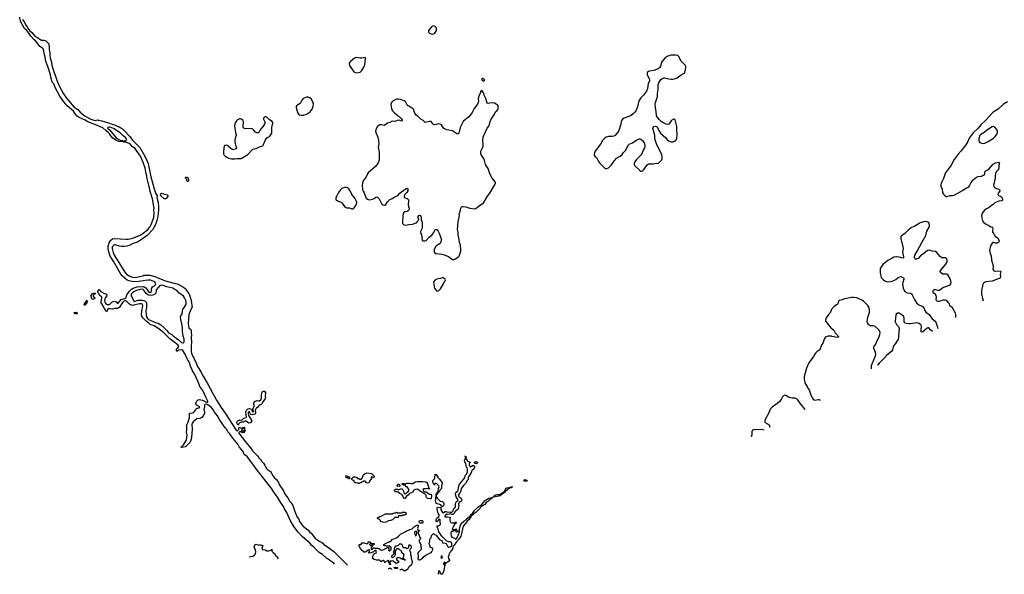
# Model space of a CAD drawing. Header units: inches. Extents: x 1649826 to 1814874, y 507393 to 641959.
# Tile 59 of 131: x 1720320 to 1744182, y 515087 to 528542. Entities that reach past the tile are written whole.
import ezdxf

# ---------------------------------------------------------------- set-up
doc = ezdxf.new("R2010")
doc.units = ezdxf.units.IN
doc.header["$MEASUREMENT"] = 0
for name, color, linetype in [('B7521', 7, 'Continuous'), ('B7522', 7, 'Continuous'), ('B7531', 7, 'Continuous'), ('B7532', 7, 'Continuous'), ('B7542', 7, 'Continuous')]:
    doc.layers.add(name, color=color, linetype=linetype)

msp = doc.modelspace()

# ---------------------------------------------------------------- linework, layer by layer
at = {"layer": 'B7521', "color": 6, "elevation": 200}
for points in [[(1727953, 515337), (1727930, 515358), (1727863, 515403), (1727830, 515432), (1727758, 515478), (1727655, 515570), (1727577, 515617), (1727450, 515743), (1727403, 515783), (1727350, 515839), (1727164, 516004), (1727068, 516108), (1726963, 516243), (1726878, 516398), (1726790, 516584), (1726736, 516676), (1726711, 516731), (1726640, 516840), (1726570, 516957), (1726530, 517018), (1726480, 517080), (1726430, 517164), (1726047, 517647), (1725830, 517943), (1725810, 517964), (1725766, 517986), (1725756, 517997), (1725751, 518029), (1725743, 518050), (1725697, 518117), (1725642, 518182), (1725610, 518243), (1725486, 518386), (1725410, 518498), (1725362, 518542), (1725337, 518597), (1725299, 518639), (1725243, 518723), (1725163, 518843), (1725112, 518932), (1725044, 519024), (1725003, 519090), (1724950, 519152), (1724863, 519203), (1724830, 519213), (1724806, 519210), (1724796, 519190), (1724795, 519150), (1724787, 519110), (1724786, 519090), (1724799, 519019), (1724797, 518990), (1724769, 518930), (1724731, 518889), (1724710, 518876), (1724688, 518868), (1724610, 518858), (1724530, 518793), (1724498, 518750), (1724489, 518710), (1724497, 518623), (1724493, 518487), (1724475, 518365), (1724450, 518293), (1724343, 518190), (1724330, 518183), (1724250, 518164), (1724230, 518170), (1724245, 518190), (1724261, 518199), (1724293, 518227), (1724357, 518330), (1724365, 518350), (1724380, 518470), (1724365, 518535), (1724373, 518590), (1724372, 518690), (1724374, 518710), (1724402, 518778), (1724434, 518890), (1724438, 518910), (1724435, 518985), (1724450, 518998), (1724510, 519005), (1724530, 519013), (1724551, 519030), (1724570, 519059), (1724577, 519083), (1724595, 519105), (1724622, 519118), (1724670, 519128), (1724684, 519150), (1724670, 519160), (1724619, 519179), (1724599, 519199), (1724592, 519230), (1724604, 519276), (1724622, 519298), (1724644, 519316), (1724670, 519325), (1724710, 519322), (1724750, 519310), (1724850, 519265), (1724870, 519261), (1724878, 519270), (1724876, 519290), (1724842, 519370), (1724755, 519550), (1724683, 519643), (1724669, 519690), (1724634, 519774), (1724553, 519950), (1724524, 520000)], [(1724707, 520000), (1724767, 519890), (1724874, 519714), (1725001, 519470), (1725036, 519416), (1725086, 519310), (1725199, 519130), (1725296, 518996), (1725548, 518608), (1725570, 518580), (1725590, 518570), (1725610, 518573), (1725622, 518590), (1725627, 518610), (1725630, 518651), (1725650, 518649), (1725670, 518638), (1725717, 518637), (1725729, 518631), (1725739, 518641), (1725739, 518650), (1725750, 518656), (1725770, 518650), (1725776, 518630), (1725770, 518613), (1725764, 518624), (1725750, 518630), (1725730, 518630), (1725716, 518624), (1725699, 518590), (1725705, 518565), (1725730, 518562), (1725760, 518580), (1725770, 518605), (1725781, 518570), (1725772, 518550), (1725754, 518530), (1725730, 518521), (1725702, 518530), (1725682, 518542), (1725650, 518544), (1725629, 518531), (1725628, 518510), (1725790, 518302), (1725835, 518255), (1725870, 518201), (1725924, 518144), (1725966, 518086), (1726081, 517961), (1726119, 517910), (1726154, 517874), (1726180, 517830), (1726225, 517785), (1726257, 517737), (1726290, 517665), (1726325, 517630), (1726398, 517578), (1726418, 517558), (1726450, 517496), (1726490, 517439), (1726555, 517375), (1726592, 517312), (1726610, 517269), (1726716, 517116), (1726728, 517070), (1726738, 517050), (1726821, 516941), (1726868, 516850), (1726899, 516819), (1726938, 516758), (1726984, 516610), (1727046, 516470), (1727082, 516422), (1727104, 516370), (1727170, 516273), (1727190, 516251), (1727238, 516218), (1727303, 516163), (1727350, 516112), (1727384, 516084), (1727490, 515950), (1727540, 515920), (1727575, 515890), (1727640, 515860), (1727664, 515844), (1727694, 515810), (1727779, 515750), (1727837, 515717), (1727937, 515637), (1728086, 515486), (1728179, 515399), (1728237, 515330), (1728264, 515307)], [(1730000, 517122), (1729990, 517129), (1729950, 517149), (1729910, 517144), (1729872, 517130), (1729862, 517118), (1729844, 517076), (1729770, 517049), (1729732, 517010), (1729695, 516985), (1729664, 516936), (1729651, 516929), (1729630, 516929), (1729621, 516941), (1729609, 516990), (1729580, 517020), (1729540, 517040), (1729490, 517082), (1729470, 517089), (1729428, 517088), (1729406, 517110), (1729406, 517130), (1729430, 517154), (1729472, 517152), (1729490, 517134), (1729516, 517144), (1729530, 517154), (1729562, 517158), (1729570, 517174), (1729578, 517158), (1729593, 517153), (1729612, 517132), (1729630, 517062), (1729650, 517042), (1729670, 517038), (1729690, 517052), (1729710, 517082), (1729740, 517100), (1729758, 517130), (1729730, 517186), (1729710, 517206), (1729688, 517208), (1729668, 517228), (1729667, 517247), (1729658, 517270), (1729662, 517278), (1729710, 517296), (1729770, 517299), (1729810, 517291), (1729850, 517292), (1729908, 517330), (1729962, 517338), (1730000, 517337)], [(1730000, 516348), (1729998, 516350), (1729998, 516370), (1730000, 516372)], [(1729530, 515184), (1729543, 515197), (1729570, 515214), (1729590, 515214), (1729612, 515190), (1729630, 515178), (1729670, 515178), (1729736, 515224), (1729760, 515280), (1729822, 515330), (1729834, 515350), (1729839, 515390), (1729815, 515470), (1729815, 515510), (1729802, 515550), (1729801, 515610), (1729784, 515650), (1729778, 515682), (1729782, 515698), (1729815, 515730), (1729815, 515750), (1729808, 515770), (1729776, 515796), (1729770, 515798), (1729754, 515790), (1729742, 515770), (1729744, 515736), (1729738, 515722), (1729710, 515708), (1729670, 515726), (1729627, 515727), (1729608, 515748), (1729608, 515770), (1729598, 515790), (1729570, 515815), (1729550, 515818), (1729530, 515828), (1729490, 515786), (1729464, 515776), (1729450, 515766), (1729430, 515766), (1729414, 515750), (1729413, 515727), (1729398, 515722), (1729394, 515710), (1729394, 515650), (1729378, 515642), (1729374, 515630), (1729394, 515610), (1729394, 515590), (1729334, 515530), (1729334, 515510), (1729350, 515494), (1729386, 515510), (1729410, 515534), (1729426, 515570), (1729426, 515650), (1729446, 515670), (1729446, 515690), (1729456, 515704), (1729470, 515714), (1729490, 515714), (1729518, 515698), (1729530, 515682), (1729553, 515673), (1729564, 515644), (1729580, 515620), (1729632, 515572), (1729622, 515550), (1729620, 515520), (1729602, 515490), (1729602, 515482), (1729610, 515474), (1729630, 515474), (1729638, 515458), (1729653, 515453), (1729654, 515430), (1729650, 515426), (1729642, 515442), (1729608, 515448), (1729602, 515462), (1729590, 515466), (1729570, 515458), (1729538, 515478), (1729513, 515487), (1729473, 515487), (1729454, 515470), (1729454, 515450), (1729480, 515420), (1729514, 515390), (1729494, 515370), (1729450, 515348), (1729430, 515358), (1729370, 515408), (1729345, 515415), (1729332, 515408), (1729298, 515402), (1729294, 515390), (1729294, 515350), (1729298, 515338), (1729314, 515330), (1729310, 515326), (1729290, 515326), (1729286, 515330), (1729282, 515362), (1729266, 515370), (1729266, 515410), (1729250, 515426), (1729238, 515422), (1729233, 515407), (1729218, 515402), (1729213, 515387), (1729178, 515382), (1729170, 515368), (1729166, 515370), (1729162, 515402), (1729148, 515408), (1729142, 515422), (1729130, 515426), (1729114, 515410), (1729090, 515398), (1729070, 515398), (1729055, 515415), (1729030, 515428), (1728970, 515428), (1728930, 515448), (1728906, 515450), (1728902, 515462), (1728890, 515466), (1728868, 515490), (1728876, 515504), (1728878, 515530), (1728890, 515554), (1728906, 515570), (1728907, 515593), (1728930, 515594), (1728966, 515610), (1728958, 515630), (1728956, 515656), (1728950, 515666), (1728930, 515666), (1728890, 515626), (1728870, 515626), (1728810, 515598), (1728790, 515606), (1728768, 515608), (1728770, 515614), (1728782, 515618), (1728806, 515670), (1728790, 515678), (1728764, 515676), (1728730, 515646), (1728690, 515626), (1728670, 515626), (1728648, 515648), (1728630, 515658), (1728578, 515710), (1728546, 515770), (1728546, 515810), (1728550, 515814), (1728590, 515814), (1728602, 515818), (1728606, 515850), (1728610, 515852), (1728672, 515852), (1728710, 515834), (1728750, 515834), (1728766, 515850), (1728768, 515872), (1728812, 515872), (1728818, 515858), (1728833, 515853), (1728834, 515846), (1728818, 515842), (1728813, 515827), (1728798, 515822), (1728794, 515810), (1728830, 515774), (1728862, 515778), (1728866, 515790), (1728862, 515822), (1728847, 515827), (1728846, 515834), (1728910, 515834), (1728914, 515830), (1728914, 515810), (1728878, 515802), (1728872, 515768), (1728858, 515762), (1728853, 515747), (1728834, 515730), (1728838, 515698), (1728870, 515694), (1728888, 515732), (1728910, 515732), (1728930, 515722), (1728990, 515722), (1729010, 515712), (1729030, 515712), (1729054, 515690), (1729058, 515678), (1729090, 515674), (1729146, 515690), (1729170, 515702), (1729185, 515715), (1729230, 515734), (1729250, 515734), (1729262, 515710), (1729262, 515690), (1729254, 515670), (1729270, 515654), (1729290, 515654), (1729310, 515674), (1729322, 515678), (1729326, 515690), (1729326, 515730), (1729322, 515742), (1729310, 515746), (1729290, 515766), (1729213, 515767), (1729196, 515776), (1729170, 515778), (1729147, 515787), (1729146, 515810), (1729166, 515830), (1729230, 515862), (1729256, 515864), (1729280, 515880), (1729296, 515884), (1729320, 515900), (1729350, 515932), (1729390, 515951), (1729410, 515952), (1729449, 515971), (1729498, 516010), (1729550, 516062), (1729663, 516117), (1729710, 516151), (1729750, 516154), (1729768, 516172), (1729810, 516182), (1729830, 516192), (1729886, 516250), (1729940, 516280), (1729970, 516282), (1729978, 516270), (1729978, 516250), (1729958, 516210), (1729965, 516190), (1729962, 516170), (1729965, 516165), (1729990, 516152), (1730000, 516151)], [(1730000, 516143), (1729998, 516142), (1729990, 516126), (1729978, 516122), (1729973, 516107), (1729973, 516073), (1730000, 516040), (1730000, 516039)], [(1725884, 515510), (1725910, 515517), (1725974, 515526), (1726009, 515550), (1726034, 515586), (1726043, 515630), (1726037, 515670), (1726004, 515750), (1726026, 515810), (1726050, 515822), (1726110, 515794), (1726130, 515802), (1726150, 515802), (1726170, 515792), (1726194, 515790), (1726212, 515770), (1726192, 515730), (1726194, 515690), (1726210, 515685), (1726270, 515682), (1726310, 515658), (1726350, 515658), (1726422, 515678), (1726430, 515694), (1726432, 515650), (1726460, 515620), (1726498, 515590), (1726530, 515534), (1726544, 515524), (1726560, 515500), (1726580, 515459)], [(1730000, 515637), (1729972, 515608), (1729977, 515510), (1729971, 515470), (1729978, 515450), (1729990, 515441), (1730000, 515440)], [(1729267, 515209), (1729266, 515210), (1729266, 515230), (1729270, 515234), (1729310, 515232), (1729333, 515213), (1729333, 515203)]]:
    msp.add_lwpolyline(points, dxfattribs=at)
for points in [[(1725950, 518957), (1725930, 518960), (1725912, 518970), (1725902, 518982), (1725898, 519010), (1725890, 519026), (1725870, 519030), (1725857, 519010), (1725853, 518990), (1725863, 518943), (1725937, 518830), (1725942, 518810), (1725933, 518787), (1725910, 518765), (1725870, 518757), (1725848, 518768), (1725830, 518798), (1725806, 518806), (1725790, 518807), (1725738, 518782), (1725690, 518776), (1725658, 518762), (1725637, 518743), (1725626, 518730), (1725623, 518717), (1725610, 518704), (1725590, 518735), (1725584, 518770), (1725588, 518792), (1725607, 518813), (1725630, 518827), (1725650, 518832), (1725693, 518830), (1725710, 518837), (1725750, 518879), (1725810, 518891), (1725820, 518910), (1725806, 518950), (1725802, 519030), (1725826, 519074), (1725840, 519090), (1725860, 519100), (1725890, 519107), (1725910, 519100), (1725935, 519075), (1725963, 519030), (1725970, 519025), (1725979, 519030), (1725983, 519050), (1725974, 519090), (1725999, 519170), (1726001, 519190), (1725995, 519250), (1726002, 519270), (1726029, 519291), (1726050, 519298), (1726070, 519301), (1726110, 519295), (1726130, 519297), (1726164, 519316), (1726178, 519362), (1726179, 519430), (1726199, 519510), (1726210, 519525), (1726231, 519531), (1726251, 519531), (1726273, 519487), (1726271, 519410), (1726275, 519370), (1726271, 519350), (1726219, 519281), (1726190, 519223), (1726170, 519209), (1726126, 519194), (1726090, 519138), (1726061, 519119), (1726042, 519098), (1726027, 519067), (1726026, 519050), (1726036, 519010), (1726036, 518990), (1726030, 518977), (1726024, 518970), (1725990, 518961)], [(1728290, 517406), (1728282, 517422), (1728270, 517426), (1728230, 517426), (1728227, 517473), (1728250, 517474), (1728264, 517464), (1728293, 517453), (1728311, 517451), (1728314, 517410), (1728310, 517406)], [(1728890, 517426), (1728870, 517446), (1728838, 517442), (1728834, 517430), (1728834, 517390), (1728818, 517382), (1728814, 517370), (1728794, 517350), (1728794, 517330), (1728774, 517310), (1728750, 517298), (1728728, 517308), (1728690, 517346), (1728650, 517346), (1728638, 517342), (1728633, 517327), (1728610, 517326), (1728590, 517306), (1728558, 517302), (1728550, 517286), (1728530, 517286), (1728522, 517302), (1728510, 517306), (1728490, 517298), (1728470, 517306), (1728447, 517307), (1728426, 517330), (1728422, 517362), (1728387, 517367), (1728366, 517390), (1728366, 517410), (1728382, 517418), (1728386, 517430), (1728406, 517450), (1728450, 517454), (1728492, 517432), (1728510, 517414), (1728550, 517414), (1728558, 517398), (1728570, 517394), (1728602, 517398), (1728607, 517413), (1728626, 517430), (1728626, 517450), (1728646, 517470), (1728646, 517490), (1728670, 517514), (1728682, 517518), (1728690, 517534), (1728729, 517551), (1728842, 517530), (1728872, 517510), (1728914, 517470), (1728914, 517450)], [(1729510, 517218), (1729490, 517226), (1729470, 517226), (1729466, 517230), (1729468, 517252), (1729490, 517272), (1729512, 517272), (1729534, 517250), (1729534, 517230), (1729530, 517226)], [(1729610, 517246), (1729602, 517262), (1729587, 517267), (1729586, 517290), (1729590, 517294), (1729634, 517290), (1729634, 517250), (1729630, 517246)], [(1729630, 516506), (1729622, 516522), (1729610, 516526), (1729598, 516522), (1729590, 516506), (1729510, 516506), (1729498, 516502), (1729494, 516470), (1729490, 516466), (1729410, 516468), (1729354, 516410), (1729310, 516389), (1729253, 516387), (1729234, 516370), (1729190, 516349), (1729110, 516346), (1729102, 516362), (1729067, 516367), (1729066, 516390), (1729030, 516426), (1729010, 516426), (1729002, 516442), (1728987, 516447), (1728987, 516453), (1729002, 516458), (1729006, 516470), (1729027, 516473), (1729050, 516492), (1729067, 516493), (1729096, 516504), (1729189, 516551), (1729347, 516553), (1729370, 516572), (1729387, 516573), (1729410, 516582), (1729430, 516582), (1729450, 516591), (1729470, 516582), (1729510, 516578), (1729578, 516582), (1729590, 516592), (1729630, 516598), (1729657, 516597), (1729674, 516590), (1729674, 516570), (1729682, 516550), (1729680, 516540), (1729670, 516526), (1729638, 516522)], [(1729930, 516128), (1729910, 516122), (1729890, 516106), (1729886, 516086), (1729902, 516050), (1729910, 516014), (1729922, 516018), (1729936, 516044), (1729948, 516090), (1729946, 516126)], [(1729410, 515226), (1729402, 515242), (1729386, 515250), (1729390, 515254), (1729470, 515254), (1729474, 515250), (1729474, 515230), (1729470, 515226)]]:
    msp.add_lwpolyline(points, close=True, dxfattribs=at)
at = {"layer": 'B7522', "color": 6}
for points, elevation in [([(1724524, 520000), (1724507, 520027), (1724493, 520070), (1724470, 520113), (1724435, 520215), (1724374, 520330), (1724329, 520430), (1724270, 520518), (1724251, 520531), (1724178, 520522), (1724130, 520496), (1724117, 520517), (1724123, 520550), (1724130, 520564), (1724160, 520590), (1724173, 520610), (1724168, 520630), (1724150, 520655), (1723962, 520802), (1723810, 520946), (1723732, 521012), (1723670, 521059), (1723577, 521117), (1723530, 521133), (1723490, 521137), (1723445, 521185), (1723383, 521230), (1723304, 521310), (1723277, 521350), (1723273, 521370), (1723281, 521490), (1723298, 521550), (1723303, 521603), (1723299, 521630), (1723290, 521641), (1723270, 521650), (1723230, 521652), (1723150, 521636), (1723090, 521615), (1723070, 521612), (1723030, 521617), (1723004, 521624), (1722978, 521638), (1722910, 521713), (1722890, 521723), (1722870, 521722), (1722846, 521714), (1722810, 521681), (1722736, 521564), (1722710, 521543), (1722690, 521537), (1722623, 521537), (1722570, 521519), (1722550, 521519), (1722510, 521528), (1722470, 521524), (1722452, 521510), (1722441, 521490), (1722437, 521470), (1722430, 521463), (1722408, 521470), (1722392, 521510), (1722373, 521533), (1722307, 521647), (1722296, 521670), (1722293, 521707), (1722309, 521789), (1722309, 521810), (1722302, 521822), (1722262, 521850), (1722250, 521868), (1722249, 521890), (1722242, 521902), (1722209, 521930), (1722230, 521971), (1722250, 521995), (1722270, 521979), (1722280, 521960), (1722300, 521940), (1722359, 521910), (1722362, 521902), (1722390, 521901), (1722410, 521893), (1722431, 521871), (1722434, 521850), (1722430, 521841), (1722398, 521802), (1722380, 521770), (1722375, 521730), (1722380, 521700), (1722390, 521675), (1722410, 521650), (1722450, 521635), (1722490, 521634), (1722515, 521645), (1722556, 521690), (1722610, 521711), (1722630, 521709), (1722654, 521694), (1722690, 521653), (1722710, 521663), (1722736, 521704), (1722778, 521750), (1722870, 521781), (1722890, 521794), (1722902, 521810), (1722916, 521870), (1722983, 521957), (1723030, 522004), (1723070, 522025), (1723170, 522061), (1723310, 522069), (1723339, 522059), (1723374, 522034), (1723403, 522003), (1723450, 521930), (1723470, 521924), (1723492, 521928), (1723515, 521950), (1723513, 522010), (1723522, 522038), (1723538, 522062), (1723562, 522078), (1723591, 522089), (1723614, 522110), (1723618, 522130), (1723614, 522150), (1723595, 522175), (1723570, 522193), (1723490, 522225), (1723430, 522225), (1723357, 522217), (1723204, 522190), (1723090, 522181), (1722967, 522207), (1722926, 522226), (1722868, 522268), (1722800, 522330), (1722770, 522369), (1722605, 522665), (1722510, 522808), (1722470, 522937), (1722463, 523010), (1722467, 523050), (1722490, 523132), (1722510, 523170), (1722527, 523190), (1722570, 523222), (1722614, 523234), (1722890, 523214), (1722950, 523216), (1723030, 523230), (1723130, 523266), (1723255, 523325), (1723310, 523360), (1723417, 523443), (1723471, 523509), (1723509, 523570), (1723574, 523746), (1723579, 523850), (1723572, 523930), (1723577, 523970), (1723562, 524050), (1723556, 524110), (1723544, 524150), (1723537, 524197), (1723483, 524370), (1723476, 524430), (1723405, 524710), (1723400, 524750), (1723383, 524810), (1723378, 524850), (1723365, 524890), (1723357, 524937), (1723314, 525074), (1723245, 525230), (1723163, 525343), (1723134, 525394), (1723115, 525415), (1723050, 525457), (1723000, 525520), (1722976, 525536), (1722910, 525560), (1722847, 525570), (1722830, 525579), (1722722, 525590), (1722669, 525610), (1722581, 525670), (1722530, 525724), (1722496, 525776), (1722476, 525796), (1722404, 525850), (1722335, 525915), (1722298, 525938), (1722143, 526003), (1721970, 526067), (1721906, 526106), (1721760, 526170), (1721710, 526203), (1721670, 526248), (1721641, 526301), (1721623, 526323), (1721470, 526450), (1721390, 526550), (1721294, 526690), (1721190, 526883), (1721144, 526984), (1721110, 527026), (1721072, 527148), (1721063, 527203), (1721006, 527406), (1720950, 527530), (1720938, 527630), (1720910, 527723), (1720903, 527790), (1720891, 527831), (1720874, 527854), (1720810, 527895), (1720744, 527984), (1720706, 528026), (1720670, 528056), (1720590, 528140), (1720523, 528243), (1720485, 528285), (1720450, 528315), (1720446, 528326), (1720430, 528340), (1720416, 528376), (1720386, 528410), (1720383, 528423), (1720370, 528440), (1720358, 528478), (1720350, 528485), (1720341, 528521), (1720330, 528538), (1720320, 528600)], 200), ([(1720390, 528550), (1720401, 528521), (1720430, 528488), (1720477, 528397), (1720517, 528337), (1720559, 528279), (1720618, 528230), (1720685, 528145), (1720748, 528110), (1720830, 528054), (1720850, 528049), (1720906, 528046), (1720950, 528033), (1721030, 527954), (1721038, 527870), (1721037, 527810), (1721047, 527750), (1721049, 527690), (1721061, 527610), (1721090, 527510), (1721102, 527442), (1721119, 527379), (1721227, 527047), (1721282, 526922), (1721380, 526740), (1721456, 526636), (1721640, 526420), (1721685, 526385), (1721730, 526360), (1721782, 526302), (1721905, 526205), (1722048, 526128), (1722090, 526111), (1722150, 526099), (1722210, 526110), (1722230, 526108), (1722310, 526090), (1722470, 526039), (1722564, 526004), (1722616, 525990), (1722680, 525960), (1722730, 525943), (1722810, 525898), (1722840, 525860), (1722990, 525708), (1723057, 525617), (1723123, 525543), (1723230, 525438), (1723355, 525230), (1723410, 525111), (1723430, 525052), (1723452, 524970), (1723470, 524850), (1723495, 524730), (1723577, 524437), (1723617, 524317), (1723653, 524270), (1723647, 524230), (1723672, 524110), (1723682, 524010), (1723684, 523930), (1723670, 523764), (1723647, 523670), (1723614, 523570), (1723547, 523450), (1723412, 523308), (1723296, 523224), (1723173, 523147), (1723073, 523110), (1722976, 523064), (1722913, 523047), (1722850, 523039), (1722790, 523038), (1722730, 523047), (1722630, 523078), (1722610, 523077), (1722590, 523067), (1722561, 523030), (1722558, 522990), (1722586, 522890), (1722605, 522845), (1722870, 522415), (1722910, 522368), (1722990, 522317), (1723050, 522297), (1723110, 522288), (1723230, 522309), (1723307, 522330), (1723330, 522343), (1723350, 522348), (1723470, 522344), (1723510, 522338), (1723594, 522314), (1723790, 522228), (1723856, 522204), (1724090, 522140), (1724135, 522135), (1724250, 522078), (1724349, 522009), (1724365, 521970), (1724419, 521899), (1724436, 521870), (1724476, 521730), (1724487, 521670), (1724490, 521610), (1724500, 521570), (1724465, 521515), (1724418, 521390), (1724405, 521170), (1724408, 521110), (1724421, 521070), (1724430, 521059), (1724470, 521030), (1724479, 521010), (1724479, 520950), (1724486, 520890), (1724475, 520830), (1724482, 520710), (1724474, 520630), (1724478, 520490), (1724483, 520450), (1724504, 520390), (1724537, 520337), (1724555, 520290), (1724595, 520215), (1724610, 520170), (1724630, 520130), (1724662, 520082), (1724707, 520000)], 200), ([(1730000, 526173), (1729970, 526202), (1729927, 526227), (1729890, 526291), (1729871, 526351), (1729856, 526376), (1729830, 526397), (1729750, 526441), (1729721, 526461), (1729710, 526475), (1729680, 526540), (1729661, 526561), (1729637, 526577), (1729550, 526607), (1729490, 526616), (1729450, 526611), (1729419, 526601), (1729367, 526573), (1729332, 526530), (1729318, 526490), (1729319, 526430), (1729337, 526357), (1729352, 526330), (1729400, 526280), (1729494, 526210), (1729570, 526140), (1729588, 526110), (1729588, 526092), (1729570, 526081), (1729530, 526095), (1729490, 526101), (1729452, 526092), (1729410, 526074), (1729350, 526077), (1729290, 526051), (1729230, 526032), (1729170, 525981), (1729150, 525979), (1729090, 525994), (1729050, 525991), (1729010, 525970), (1728980, 525940), (1728949, 525871), (1728945, 525830), (1728956, 525790), (1728986, 525730), (1729000, 525690), (1729014, 525610), (1729020, 525530), (1729008, 525450), (1729028, 525330), (1729035, 525130), (1729009, 525071), (1728947, 524990), (1728766, 524830), (1728750, 524805), (1728716, 524730), (1728640, 524630), (1728624, 524576), (1728621, 524530), (1728631, 524411), (1728643, 524383), (1728670, 524343), (1728705, 524230), (1728716, 524210), (1728748, 524188), (1728770, 524179), (1728795, 524175), (1728870, 524187), (1728910, 524205), (1728950, 524235), (1728970, 524242), (1728990, 524238), (1729010, 524224), (1729033, 524193), (1729093, 524070), (1729117, 524050), (1729150, 524039), (1729170, 524041), (1729190, 524055), (1729235, 524125), (1729290, 524176), (1729350, 524204), (1729410, 524242), (1729481, 524279), (1729530, 524335), (1729570, 524368), (1729690, 524449), (1729713, 524453), (1729728, 524428), (1729725, 524390), (1729704, 524350), (1729661, 524310), (1729648, 524292), (1729638, 524250), (1729644, 524230), (1729650, 524224), (1729710, 524202), (1729728, 524188), (1729739, 524170), (1729742, 524150), (1729737, 524050), (1729743, 524010), (1729756, 523970), (1729757, 523943), (1729750, 523918), (1729736, 523904), (1729710, 523892), (1729650, 523880), (1729632, 523868), (1729616, 523844), (1729604, 523770), (1729600, 523630), (1729601, 523601), (1729610, 523580), (1729630, 523564), (1729670, 523557), (1729749, 523571), (1729840, 523580), (1729929, 523611), (1729942, 523618), (1729969, 523651), (1729988, 523690), (1729989, 523710), (1729976, 523736), (1729980, 523770), (1729994, 523790), (1730000, 523792)], 300)]:
    msp.add_lwpolyline(points, dxfattribs=dict(at, elevation=elevation))
for points, elevation in [([(1728690, 527625), (1728610, 527609), (1728570, 527610), (1728490, 527623), (1728450, 527617), (1728430, 527606), (1728336, 527530), (1728317, 527510), (1728307, 527490), (1728303, 527470), (1728313, 527430), (1728416, 527276), (1728450, 527259), (1728490, 527256), (1728530, 527257), (1728570, 527269), (1728610, 527306), (1728650, 527370), (1728688, 527450), (1728704, 527590), (1728702, 527610)], 300), ([(1727310, 526662), (1727270, 526659), (1727230, 526646), (1727190, 526626), (1727155, 526590), (1727114, 526506), (1727050, 526468), (1727031, 526450), (1727022, 526430), (1727022, 526410), (1727054, 526294), (1727074, 526254), (1727097, 526237), (1727130, 526226), (1727170, 526223), (1727210, 526229), (1727290, 526256), (1727357, 526303), (1727384, 526336), (1727406, 526374), (1727433, 526447), (1727439, 526490), (1727428, 526550), (1727380, 526620), (1727350, 526647), (1727330, 526657)], 300), ([(1726290, 526187), (1726270, 526186), (1726250, 526177), (1726230, 526150), (1726227, 526130), (1726260, 526060), (1726261, 526030), (1726255, 526010), (1726224, 525956), (1726150, 525870), (1726116, 525804), (1726110, 525798), (1726090, 525794), (1726070, 525798), (1726036, 525816), (1725990, 525872), (1725970, 525888), (1725954, 525894), (1725884, 525904), (1725790, 525898), (1725770, 525901), (1725752, 525912), (1725739, 525930), (1725734, 525950), (1725742, 526070), (1725725, 526105), (1725691, 526131), (1725670, 526137), (1725650, 526135), (1725599, 526110), (1725572, 526090), (1725548, 526050), (1725533, 526007), (1725529, 525970), (1725552, 525808), (1725565, 525750), (1725564, 525730), (1725542, 525670), (1725535, 525610), (1725537, 525570), (1725557, 525470), (1725576, 525430), (1725569, 525411), (1725510, 525389), (1725490, 525388), (1725470, 525393), (1725435, 525415), (1725370, 525477), (1725349, 525491), (1725310, 525501), (1725290, 525493), (1725275, 525470), (1725265, 525430), (1725259, 525330), (1725261, 525290), (1725275, 525255), (1725290, 525241), (1725356, 525196), (1725390, 525181), (1725450, 525170), (1725530, 525167), (1725590, 525177), (1725690, 525175), (1725846, 525274), (1725950, 525385), (1725970, 525400), (1726050, 525414), (1726130, 525456), (1726190, 525470), (1726210, 525481), (1726230, 525515), (1726266, 525610), (1726290, 525649), (1726310, 525676), (1726330, 525692), (1726370, 525705), (1726386, 525714), (1726427, 525790), (1726434, 525846), (1726428, 525930), (1726452, 526030), (1726451, 526050), (1726436, 526070), (1726374, 526114), (1726310, 526179)], 300), ([(1722490, 525934), (1722454, 525926), (1722449, 525910), (1722493, 525873), (1722582, 525762), (1722659, 525679), (1722681, 525661), (1722759, 525619), (1722810, 525611), (1722830, 525602), (1722890, 525607), (1722904, 525616), (1722915, 525630), (1722902, 525662), (1722883, 525683), (1722830, 525722), (1722756, 525796), (1722590, 525904), (1722510, 525931)], 200), ([(1724390, 524615), (1724379, 524619), (1724363, 524670), (1724344, 524690), (1724337, 524710), (1724350, 524723), (1724370, 524725), (1724391, 524711), (1724406, 524690), (1724414, 524650), (1724410, 524625)], 200), ([(1723830, 524195), (1723810, 524204), (1723742, 524270), (1723729, 524290), (1723750, 524337), (1723753, 524333), (1723783, 524323), (1723890, 524293), (1723910, 524274), (1723910, 524250), (1723870, 524208), (1723850, 524197)], 200), ([(1728230, 524471), (1728190, 524471), (1728150, 524457), (1728130, 524445), (1728090, 524406), (1728048, 524350), (1728002, 524270), (1727984, 524230), (1727980, 524210), (1727983, 524183), (1727990, 524170), (1728020, 524150), (1728090, 524127), (1728120, 524110), (1728139, 524090), (1728191, 524011), (1728230, 523984), (1728250, 523978), (1728310, 523976), (1728370, 523956), (1728390, 523954), (1728410, 523962), (1728452, 524010), (1728482, 524070), (1728487, 524110), (1728485, 524130), (1728476, 524150), (1728440, 524210), (1728370, 524301), (1728318, 524410), (1728290, 524448), (1728270, 524461)], 300), ([(1723770, 522098), (1723730, 522096), (1723710, 522085), (1723685, 522050), (1723631, 521990), (1723624, 521970), (1723617, 521910), (1723607, 521893), (1723586, 521874), (1723550, 521857), (1723490, 521853), (1723450, 521857), (1723427, 521867), (1723383, 521903), (1723330, 521983), (1723310, 521997), (1723290, 522002), (1723230, 521998), (1723150, 521976), (1723090, 521943), (1723049, 521910), (1723031, 521890), (1723020, 521870), (1723021, 521850), (1723070, 521747), (1723090, 521717), (1723100, 521710), (1723110, 521706), (1723130, 521710), (1723168, 521732), (1723190, 521738), (1723290, 521739), (1723330, 521732), (1723350, 521722), (1723370, 521709), (1723386, 521690), (1723395, 521670), (1723396, 521650), (1723392, 521550), (1723377, 521490), (1723382, 521370), (1723390, 521330), (1723418, 521290), (1723444, 521270), (1723482, 521250), (1723625, 521190), (1723677, 521177), (1723739, 521139), (1723815, 521075), (1723884, 521004), (1723909, 520969), (1723929, 520949), (1724004, 520904), (1724047, 520867), (1724095, 520835), (1724122, 520810), (1724163, 520783), (1724241, 520710), (1724270, 520700), (1724290, 520704), (1724297, 520710), (1724304, 520730), (1724305, 520790), (1724278, 520870), (1724270, 520910), (1724262, 520990), (1724262, 521070), (1724252, 521170), (1724227, 521250), (1724219, 521330), (1724224, 521356), (1724255, 521405), (1724265, 521475), (1724276, 521510), (1724287, 521533), (1724350, 521623), (1724357, 521650), (1724355, 521690), (1724345, 521730), (1724316, 521796), (1724292, 521832), (1724260, 521860), (1724183, 521910), (1724130, 521969), (1724076, 521996), (1724028, 522030), (1723883, 522063)], 200), ([(1722090, 521753), (1722070, 521770), (1722050, 521830), (1722052, 521850), (1722076, 521890), (1722109, 521911), (1722134, 521914), (1722151, 521910), (1722151, 521890), (1722114, 521870), (1722102, 521850), (1722103, 521830), (1722128, 521810), (1722139, 521790), (1722130, 521769)], 200), ([(1721890, 521609), (1721881, 521621), (1721889, 521650), (1721935, 521705), (1721937, 521730), (1721950, 521741), (1721958, 521710), (1721958, 521690), (1721950, 521670), (1721910, 521624), (1721900, 521620)], 200), ([(1721690, 521406), (1721666, 521410), (1721650, 521418), (1721642, 521430), (1721650, 521436), (1721690, 521443), (1721714, 521430), (1721710, 521409)], 200)]:
    msp.add_lwpolyline(points, close=True, dxfattribs=dict(at, elevation=elevation))
at = {"layer": 'B7531', "color": 6}
for points, elevation in [([(1739365, 520000), (1739350, 519950), (1739333, 519870), (1739331, 519830), (1739348, 519730), (1739370, 519693), (1739407, 519647), (1739423, 519603), (1739450, 519559), (1739471, 519510), (1739499, 519419), (1739530, 519361), (1739552, 519332), (1739570, 519319), (1739590, 519313), (1739670, 519326), (1739690, 519324), (1739719, 519312)], 300), ([(1739352, 519089), (1739350, 519091), (1739300, 519160), (1739250, 519218), (1739172, 519330), (1739150, 519345), (1739110, 519363), (1739043, 519363), (1738977, 519377), (1738948, 519388), (1738890, 519426), (1738874, 519430), (1738850, 519428), (1738830, 519416), (1738809, 519391), (1738780, 519340), (1738730, 519275), (1738557, 519143), (1738522, 519110), (1738508, 519090), (1738470, 518988), (1738381, 518830), (1738374, 518810), (1738378, 518790), (1738390, 518772), (1738460, 518730), (1738480, 518710), (1738496, 518658)], 300), ([(1738359, 518587), (1738290, 518602), (1738125, 518595), (1738107, 518593), (1738079, 518581), (1738066, 518554), (1738062, 518470), (1738055, 518445), (1738043, 518423)], 300), ([(1730000, 515440), (1730010, 515439), (1730032, 515448), (1730057, 515463), (1730089, 515490), (1730108, 515512), (1730165, 515555), (1730276, 515604), (1730296, 515624), (1730333, 515690), (1730333, 515713), (1730310, 515729), (1730289, 515729), (1730269, 515749), (1730268, 515768), (1730258, 515790), (1730255, 515810), (1730242, 515830), (1730248, 515870), (1730258, 515890), (1730258, 515930), (1730276, 515964), (1730290, 515974), (1730299, 516030), (1730330, 516062), (1730350, 516074), (1730374, 516050), (1730410, 516036), (1730430, 516016), (1730445, 515985), (1730492, 515932), (1730504, 515924), (1730550, 515908), (1730562, 515890), (1730570, 515850), (1730630, 515845), (1730653, 515833), (1730690, 515766), (1730710, 515742), (1730713, 515747), (1730724, 515744), (1730750, 515752), (1730773, 515767), (1730791, 515789), (1730795, 515810), (1730794, 515834), (1730782, 515862), (1730756, 515876), (1730710, 515876), (1730670, 515893), (1730550, 516012), (1730492, 516090), (1730468, 516130), (1730462, 516190), (1730450, 516202), (1730437, 516230), (1730439, 516250), (1730450, 516272), (1730470, 516265), (1730502, 516278), (1730512, 516288), (1730519, 516310), (1730508, 516350), (1730509, 516410), (1730490, 516421), (1730468, 516412), (1730459, 516381), (1730430, 516357), (1730417, 516370), (1730410, 516388), (1730410, 516411), (1730428, 516452), (1730474, 516490), (1730487, 516510), (1730487, 516530), (1730462, 516570), (1730455, 516590), (1730449, 516630), (1730437, 516670), (1730440, 516700), (1730445, 516715), (1730450, 516718), (1730490, 516711), (1730533, 516713), (1730524, 516696), (1730530, 516650), (1730549, 516609), (1730570, 516590), (1730590, 516588), (1730630, 516607), (1730650, 516610), (1730670, 516603), (1730751, 516591), (1730790, 516597), (1730812, 516608), (1730827, 516630), (1730835, 516670), (1730877, 516710), (1730882, 516730), (1730880, 516790), (1730890, 516823), (1730909, 516851), (1730936, 516870), (1730947, 516890), (1730906, 516950), (1730892, 516990), (1730881, 517050), (1730887, 517070), (1730935, 517110), (1730945, 517130), (1730953, 517190), (1730969, 517250), (1730979, 517270), (1731039, 517341), (1731098, 517422), (1731121, 517490), (1731156, 517524), (1731174, 517570), (1731175, 517635), (1731165, 517670), (1731149, 517690), (1731139, 517730), (1731135, 517775), (1731110, 517818), (1731102, 517850), (1731108, 517872), (1731122, 517878), (1731126, 517890), (1731126, 517930), (1731122, 517942), (1731108, 517950), (1731110, 517954), (1731130, 517954), (1731138, 517878), (1731150, 517874), (1731174, 517830), (1731210, 517814), (1731230, 517814), (1731232, 517810), (1731234, 517790), (1731218, 517782), (1731214, 517770), (1731214, 517730), (1731218, 517718), (1731233, 517713), (1731238, 517698), (1731250, 517694), (1731267, 517713), (1731310, 517734), (1731342, 517710), (1731342, 517690), (1731335, 517665), (1731312, 517630), (1731274, 517610), (1731272, 517570), (1731251, 517530), (1731230, 517498), (1731210, 517478), (1731196, 517450), (1731191, 517430), (1731191, 517390), (1731161, 517359), (1731126, 517290), (1731075, 517245), (1731040, 517200), (1731026, 517174), (1731005, 517090), (1730992, 517068), (1730954, 517026), (1730950, 517010), (1730959, 516979), (1730967, 516967), (1731016, 516936), (1731030, 516910), (1731033, 516890), (1731029, 516870), (1731014, 516850), (1730974, 516826), (1730960, 516810), (1730957, 516790), (1730965, 516750), (1730956, 516730), (1730951, 516690), (1730943, 516670), (1730875, 516610), (1730843, 516557), (1730820, 516540), (1730790, 516535), (1730750, 516553), (1730730, 516546), (1730690, 516541), (1730670, 516549), (1730648, 516532), (1730612, 516490), (1730630, 516478), (1730690, 516479), (1730754, 516470), (1730744, 516424), (1730742, 516390), (1730770, 516342), (1730793, 516333), (1730850, 516334), (1730862, 516338), (1730870, 516354), (1730890, 516354), (1730894, 516350), (1730894, 516330), (1730878, 516322), (1730870, 516306), (1730858, 516302), (1730832, 516248), (1730814, 516230), (1730814, 516210), (1730802, 516190), (1730810, 516174), (1730870, 516174), (1730882, 516178), (1730890, 516194), (1730894, 516190), (1730894, 516170), (1730902, 516162), (1730934, 516150), (1730942, 516130), (1730928, 516108), (1730908, 516108), (1730887, 516127), (1730882, 516142), (1730870, 516146), (1730838, 516142), (1730830, 516126), (1730790, 516126), (1730778, 516122), (1730772, 516090), (1730774, 516010), (1730794, 515990), (1730860, 515960), (1730883, 515943), (1730910, 515961), (1730940, 516020), (1730950, 516031), (1730962, 516078), (1730976, 516110), (1730977, 516190), (1731003, 516277), (1731022, 516318), (1731084, 516376), (1731139, 516410), (1731180, 516460), (1731218, 516482), (1731240, 516500), (1731264, 516536), (1731294, 516566), (1731343, 516637), (1731425, 516715), (1731497, 516763), (1731519, 516781), (1731544, 516816), (1731603, 516877), (1731689, 516931), (1731750, 516952), (1731774, 516950), (1731762, 516938), (1731762, 516930), (1731710, 516900), (1731654, 516846), (1731620, 516820), (1731590, 516782), (1731523, 516737), (1731450, 516658), (1731377, 516590), (1731322, 516558), (1731290, 516522), (1731261, 516499), (1731210, 516420), (1731175, 516385), (1731150, 516348), (1731075, 516265), (1731057, 516223), (1731030, 516076), (1731010, 516009), (1730970, 515947), (1730902, 515878), (1730850, 515796), (1730828, 515772), (1730805, 515695), (1730770, 515651), (1730757, 515623), (1730730, 515589), (1730719, 515541), (1730704, 515504), (1730711, 515470), (1730735, 515430), (1730733, 515410), (1730701, 515390), (1730678, 515382), (1730670, 515370), (1730658, 515362), (1730650, 515345), (1730637, 515343), (1730626, 515326), (1730628, 515370), (1730610, 515375), (1730591, 515350), (1730591, 515331), (1730619, 515319), (1730621, 515310), (1730590, 515148), (1730570, 515115), (1730550, 515094), (1730533, 515087)], 200), ([(1730000, 517337), (1730090, 517336), (1730162, 517330), (1730190, 517311), (1730204, 517290), (1730218, 517230), (1730231, 517210), (1730231, 517191), (1730250, 517172), (1730251, 517149), (1730210, 517168), (1730190, 517162), (1730137, 517163), (1730110, 517158), (1730102, 517150), (1730098, 517130), (1730106, 517106), (1730126, 517086), (1730170, 517086), (1730194, 517074), (1730224, 517044), (1730250, 517031), (1730290, 517031), (1730300, 516990), (1730290, 516926), (1730278, 516922), (1730205, 516925), (1730175, 516950), (1730169, 516970), (1730168, 517010), (1730150, 517028), (1730070, 517069), (1730000, 517122)], 200), ([(1730000, 516372), (1730010, 516382), (1730030, 516392), (1730074, 516390), (1730094, 516370), (1730070, 516328), (1730056, 516324), (1730025, 516325), (1730000, 516348)], 200), ([(1730000, 516151), (1730014, 516150), (1730000, 516143)], 200), ([(1730000, 516039), (1730012, 516010), (1730012, 515990), (1730032, 515970), (1730032, 515948), (1730010, 515926), (1730002, 515910), (1730005, 515885), (1730038, 515810), (1730045, 515770), (1730042, 515750), (1730052, 515730), (1730051, 515689), (1730000, 515637)], 200), ([(1730490, 515171), (1730470, 515156), (1730458, 515110), (1730464, 515093)], 200), ([(1730505, 515089), (1730515, 515105), (1730507, 515150), (1730490, 515171)], 200)]:
    msp.add_lwpolyline(points, dxfattribs=dict(at, elevation=elevation))
at = {"layer": 'B7531', "color": 6, "elevation": 200}
for points in [[(1731390, 517769), (1731343, 517783), (1731338, 517790), (1731338, 517810), (1731370, 517825), (1731411, 517811), (1731411, 517790)], [(1730550, 516726), (1730544, 516750), (1730524, 516770), (1730500, 516780), (1730435, 516795), (1730430, 516806), (1730410, 516806), (1730400, 516870), (1730405, 516910), (1730409, 517029), (1730422, 517038), (1730422, 517050), (1730430, 517062), (1730438, 517062), (1730450, 517094), (1730458, 517102), (1730469, 517171), (1730484, 517210), (1730475, 517230), (1730455, 517255), (1730430, 517278), (1730410, 517288), (1730393, 517287), (1730374, 517270), (1730370, 517246), (1730368, 517268), (1730350, 517278), (1730343, 517303), (1730330, 517328), (1730330, 517362), (1730373, 517407), (1730383, 517430), (1730390, 517514), (1730410, 517511), (1730465, 517425), (1730503, 517390), (1730558, 517310), (1730562, 517290), (1730545, 517230), (1730542, 517170), (1730505, 517130), (1730490, 517098), (1730474, 517090), (1730472, 517070), (1730442, 517058), (1730442, 517050), (1730422, 517018), (1730412, 516990), (1730436, 516936), (1730501, 516870), (1730510, 516863), (1730570, 516850), (1730587, 516830), (1730601, 516790), (1730601, 516770), (1730590, 516749), (1730570, 516734)], [(1732590, 517343), (1732565, 517345), (1732550, 517350), (1732541, 517370), (1732550, 517379), (1732570, 517384), (1732601, 517370), (1732615, 517350), (1732610, 517348)], [(1732205, 517185), (1732191, 517189), (1732178, 517182), (1732179, 517170), (1732110, 517110), (1732096, 517104), (1732078, 517070), (1732021, 517039), (1731964, 516990), (1731930, 516980), (1731884, 516976), (1731850, 516968), (1731798, 516958), (1731792, 516970), (1731825, 516995), (1731863, 517017), (1731890, 517023), (1731930, 517021), (1731954, 517026), (1731990, 517050), (1732043, 517077), (1732070, 517102), (1732077, 517103), (1732086, 517114), (1732092, 517150), (1732110, 517176), (1732130, 517186), (1732190, 517190), (1732218, 517202), (1732230, 517213), (1732258, 517218), (1732259, 517210), (1732230, 517186)], [(1730550, 515535), (1730532, 515528), (1730526, 515510), (1730532, 515490), (1730550, 515472), (1730564, 515510), (1730558, 515530)]]:
    msp.add_lwpolyline(points, close=True, dxfattribs=at)
at = {"layer": 'B7532', "color": 6, "elevation": 300}
for points in [[(1730350, 528389), (1730330, 528386), (1730303, 528370), (1730250, 528310), (1730228, 528270), (1730226, 528250), (1730234, 528230), (1730250, 528214), (1730290, 528197), (1730330, 528194), (1730370, 528209), (1730392, 528230), (1730418, 528270), (1730423, 528290), (1730419, 528330), (1730410, 528350), (1730390, 528373)], [(1736210, 527680), (1736110, 527678), (1736070, 527672), (1736010, 527645), (1735965, 527615), (1735903, 527550), (1735877, 527510), (1735847, 527410), (1735830, 527384), (1735792, 527350), (1735750, 527330), (1735690, 527309), (1735584, 527296), (1735555, 527285), (1735536, 527270), (1735530, 527250), (1735530, 527210), (1735543, 527170), (1735573, 527113), (1735582, 527070), (1735579, 527050), (1735553, 526990), (1735535, 526870), (1735509, 526810), (1735441, 526710), (1735374, 526646), (1735326, 526574), (1735291, 526430), (1735250, 526330), (1735234, 526306), (1735190, 526261), (1735142, 526218), (1735081, 526190), (1734970, 526155), (1734927, 526130), (1734910, 526105), (1734896, 526070), (1734885, 526005), (1734840, 525850), (1734816, 525810), (1734770, 525754), (1734748, 525732), (1734720, 525720), (1734670, 525710), (1734590, 525707), (1734530, 525690), (1734490, 525663), (1734441, 525610), (1734395, 525525), (1734270, 525351), (1734251, 525310), (1734245, 525270), (1734250, 525244), (1734258, 525230), (1734296, 525196), (1734317, 525170), (1734350, 525098), (1734370, 525070), (1734490, 524947), (1734510, 524934), (1734550, 524931), (1734590, 524950), (1734650, 525011), (1734683, 525050), (1734724, 525116), (1734755, 525150), (1734770, 525173), (1734869, 525230), (1734918, 525270), (1734956, 525324), (1734998, 525370), (1735078, 525510), (1735090, 525519), (1735170, 525555), (1735250, 525614), (1735330, 525649), (1735350, 525650), (1735370, 525645), (1735410, 525612), (1735452, 525552), (1735462, 525530), (1735472, 525490), (1735469, 525450), (1735462, 525430), (1735437, 525390), (1735409, 525310), (1735387, 525270), (1735268, 525152), (1735225, 525090), (1735209, 525050), (1735212, 525030), (1735230, 525000), (1735318, 524918), (1735350, 524882), (1735370, 524868), (1735390, 524870), (1735410, 524879), (1735447, 524910), (1735481, 524950), (1735510, 524999), (1735530, 525022), (1735550, 525036), (1735570, 525045), (1735590, 525048), (1735670, 525048), (1735750, 525058), (1735790, 525057), (1735810, 525067), (1735852, 525110), (1735878, 525142), (1735890, 525170), (1735892, 525210), (1735878, 525270), (1735762, 525502), (1735713, 525650), (1735709, 525670), (1735710, 525733), (1735666, 525910), (1735672, 525930), (1735688, 525952), (1735730, 525960), (1735750, 525954), (1735770, 525939), (1735810, 525850), (1735850, 525790), (1735976, 525676), (1736010, 525630), (1736045, 525605), (1736110, 525580), (1736130, 525575), (1736150, 525577), (1736174, 525586), (1736215, 525610), (1736231, 525630), (1736246, 525670), (1736255, 525750), (1736244, 525870), (1736249, 525950), (1736202, 526110), (1736190, 526127), (1736170, 526131), (1736131, 526110), (1736110, 526090), (1736063, 526017), (1736050, 526004), (1736030, 525997), (1735990, 526006), (1735905, 526045), (1735869, 526069), (1735821, 526121), (1735755, 526210), (1735750, 526230), (1735744, 526310), (1735726, 526410), (1735719, 526490), (1735726, 526534), (1735763, 526630), (1735773, 526667), (1735779, 526750), (1735793, 526850), (1735794, 526970), (1735807, 527013), (1735859, 527090), (1735890, 527118), (1735930, 527131), (1735950, 527131), (1736050, 527106), (1736110, 527101), (1736150, 527101), (1736210, 527115), (1736250, 527132), (1736350, 527207), (1736407, 527233), (1736428, 527250), (1736436, 527264), (1736460, 527370), (1736462, 527410), (1736456, 527430), (1736442, 527450), (1736350, 527536), (1736315, 527590), (1736291, 527651), (1736266, 527670)], [(1731530, 527115), (1731518, 527110), (1731516, 527090), (1731527, 527070), (1731550, 527055), (1731570, 527051), (1731585, 527070), (1731583, 527090), (1731570, 527103), (1731550, 527112)], [(1730570, 522281), (1730510, 522260), (1730430, 522250), (1730410, 522242), (1730378, 522222), (1730358, 522190), (1730352, 522170), (1730353, 522130), (1730367, 522050), (1730377, 522017), (1730393, 521993), (1730425, 521965), (1730450, 521959), (1730470, 521965), (1730515, 522010), (1730589, 522130), (1730612, 522188), (1730633, 522210), (1730639, 522230), (1730630, 522248), (1730579, 522279)]]:
    msp.add_lwpolyline(points, close=True, dxfattribs=at)
for points in [[(1730000, 523792), (1730010, 523796), (1730030, 523792), (1730043, 523770), (1730048, 523750), (1730052, 523690), (1730070, 523631), (1730071, 523609), (1730070, 523510), (1730063, 523470), (1730028, 523390), (1730033, 523370), (1730054, 523330), (1730071, 523191), (1730090, 523178), (1730130, 523175), (1730150, 523175), (1730170, 523186), (1730243, 523270), (1730310, 523313), (1730357, 523383), (1730370, 523416), (1730390, 523450), (1730410, 523456), (1730430, 523451), (1730465, 523410), (1730486, 523366), (1730530, 523250), (1730539, 523210), (1730538, 523190), (1730529, 523150), (1730506, 523114), (1730430, 523065), (1730394, 523030), (1730381, 523010), (1730368, 522970), (1730367, 522910), (1730373, 522890), (1730390, 522873), (1730410, 522866), (1730550, 522855), (1730610, 522841), (1730710, 522794), (1730810, 522728), (1730850, 522726), (1730880, 522740), (1730910, 522764), (1730952, 522788), (1730970, 522806), (1730990, 522850), (1731010, 522930), (1731012, 522970), (1731004, 523070), (1730980, 523140), (1730973, 523207), (1730946, 523326), (1730943, 523390), (1730927, 523450), (1730946, 523634), (1730976, 523790), (1730974, 523830), (1730977, 523850), (1730994, 523890), (1731010, 523972), (1731030, 523999), (1731050, 524010), (1731070, 524014), (1731130, 524003), (1731230, 523970), (1731350, 523956), (1731378, 523962), (1731428, 524010), (1731559, 524101), (1731578, 524122), (1731661, 524259), (1731715, 524330), (1731791, 524469), (1731846, 524550), (1731853, 524570), (1731852, 524590), (1731844, 524610), (1731770, 524700), (1731737, 524757), (1731706, 524826), (1731670, 524928), (1731609, 525029), (1731576, 525156), (1731562, 525182), (1731525, 525230), (1731506, 525266), (1731493, 525307), (1731492, 525330), (1731497, 525350), (1731537, 525430), (1731550, 525471), (1731554, 525530), (1731542, 525610), (1731552, 525688), (1731565, 525730), (1731652, 525908), (1731697, 525970), (1731722, 526070), (1731748, 526130), (1731821, 526230), (1731850, 526304), (1731890, 526340), (1731910, 526367), (1731916, 526390), (1731917, 526430), (1731912, 526452), (1731896, 526476), (1731870, 526496), (1731830, 526516), (1731790, 526525), (1731710, 526520), (1731670, 526510), (1731650, 526518), (1731614, 526634), (1731573, 526710), (1731570, 526750), (1731561, 526770), (1731530, 526818), (1731510, 526824), (1731490, 526798), (1731484, 526770), (1731452, 526708), (1731434, 526630), (1731436, 526570), (1731430, 526530), (1731416, 526490), (1731333, 526390), (1731287, 526290), (1731246, 526230), (1731200, 526180), (1731128, 526130), (1731070, 526070), (1730997, 525930), (1730961, 525790), (1730950, 525775), (1730930, 525766), (1730910, 525772), (1730844, 525824), (1730807, 525847), (1730672, 525872), (1730612, 525892), (1730591, 525911), (1730540, 525990), (1730510, 526010), (1730470, 526016), (1730410, 525996), (1730370, 525992), (1730350, 526001), (1730330, 526017), (1730289, 526069), (1730250, 526072), (1730150, 526050), (1730130, 526060), (1730095, 526095), (1730045, 526130), (1730000, 526173)], [(1740000, 521524), (1739990, 521514), (1739962, 521430), (1739923, 521390), (1739862, 521310), (1739850, 521250), (1739852, 521230), (1739862, 521210), (1739976, 521070), (1740000, 521049)], [(1740000, 520860), (1739990, 520863), (1739910, 520867), (1739868, 520852), (1739841, 520830), (1739816, 520790), (1739788, 520710), (1739752, 520648), (1739707, 520533), (1739690, 520516), (1739647, 520493), (1739606, 520454), (1739590, 520430), (1739559, 520370), (1739494, 520286), (1739446, 520214), (1739390, 520090), (1739365, 520000)]]:
    msp.add_lwpolyline(points, dxfattribs=at)
at = {"layer": 'B7542', "color": 6, "elevation": 300}
for points in [[(1744260, 526550), (1744165, 526490), (1744030, 526369), (1743950, 526324), (1743905, 526290), (1743732, 526108), (1743610, 525990), (1743550, 525913), (1743424, 525796), (1743330, 525666), (1743296, 525590), (1743251, 525510), (1743129, 525350), (1743062, 525278), (1742964, 525150), (1742892, 525010), (1742758, 524830), (1742738, 524790), (1742706, 524690), (1742666, 524610), (1742645, 524545), (1742644, 524504), (1742676, 524430), (1742686, 524350), (1742711, 524311), (1742750, 524269), (1742770, 524256), (1742790, 524252), (1742870, 524273), (1742930, 524278), (1742970, 524287), (1743170, 524395), (1743249, 524451), (1743310, 524480), (1743335, 524510), (1743380, 524590), (1743430, 524653), (1743466, 524690), (1743510, 524722), (1743550, 524737), (1743630, 524746), (1743678, 524770), (1743698, 524790), (1743708, 524810), (1743720, 524870), (1743782, 524898), (1743805, 524915), (1743910, 525033), (1743970, 525068), (1744010, 525081), (1744050, 525083), (1744063, 525070), (1744046, 525010), (1744049, 524930), (1744044, 524916), (1744027, 524890), (1743987, 524853), (1743970, 524807), (1743959, 524750), (1743956, 524690), (1743941, 524630), (1743937, 524583), (1743921, 524530), (1743930, 524497), (1743954, 524470), (1743990, 524446), (1744048, 524428), (1744076, 524410), (1744080, 524390), (1744069, 524370), (1744034, 524330), (1744025, 524305), (1744029, 524290), (1744040, 524280), (1744090, 524262), (1744110, 524246), (1744133, 524210), (1744138, 524190), (1744136, 524164), (1744130, 524150), (1744116, 524144), (1744050, 524139), (1743967, 524110), (1743950, 524100), (1743910, 524058), (1743870, 524034), (1743815, 523985), (1743747, 523953), (1743699, 523921), (1743644, 523850), (1743636, 523824), (1743631, 523770), (1743652, 523672), (1743660, 523650), (1743675, 523630), (1743729, 523589), (1743823, 523543), (1743857, 523517), (1743890, 523505), (1743898, 523498), (1743906, 523470), (1743894, 523430), (1743893, 523410), (1743899, 523390), (1743930, 523350), (1743961, 523290), (1744015, 523250), (1744033, 523230), (1744043, 523210), (1744054, 523170), (1744051, 523150), (1744042, 523138), (1744010, 523119), (1743970, 523120), (1743925, 523135), (1743910, 523135), (1743890, 523122), (1743847, 523053), (1743826, 522946), (1743839, 522870), (1743866, 522810), (1743870, 522710), (1743903, 522603), (1743909, 522550), (1743905, 522490), (1743911, 522470), (1743930, 522450), (1743970, 522439), (1744086, 522446), (1744097, 522437), (1744100, 522430), (1744081, 522370), (1744088, 522292), (1744083, 522277), (1744074, 522266), (1744060, 522260), (1743990, 522240), (1743890, 522201), (1743807, 522187), (1743736, 522184), (1743699, 522170), (1743680, 522150), (1743665, 522115), (1743637, 522010), (1743628, 521950), (1743630, 521890), (1743650, 521775), (1743669, 521723)], [(1743010, 521321), (1743010, 521390), (1743002, 521422), (1742922, 521550), (1742864, 521604), (1742850, 521650), (1742825, 521685), (1742786, 521726), (1742750, 521741), (1742690, 521734), (1742604, 521704), (1742570, 521704), (1742552, 521712), (1742539, 521730), (1742532, 521750), (1742536, 521810), (1742530, 521850), (1742515, 521875), (1742470, 521910), (1742456, 521930), (1742458, 521970), (1742470, 521990), (1742490, 521998), (1742510, 521998), (1742570, 521981), (1742590, 521978), (1742610, 521983), (1742690, 522045), (1742850, 522099), (1742870, 522111), (1742885, 522135), (1742893, 522170), (1742888, 522210), (1742870, 522253), (1742815, 522355), (1742789, 522369), (1742725, 522365), (1742694, 522370), (1742637, 522410), (1742631, 522430), (1742650, 522475), (1742767, 522610), (1742788, 522650), (1742794, 522670), (1742794, 522710), (1742787, 522730), (1742773, 522750), (1742746, 522766), (1742668, 522768), (1742630, 522795), (1742548, 522890), (1742510, 522918), (1742430, 522926), (1742390, 522943), (1742370, 522947), (1742330, 522940), (1742290, 522920), (1742233, 522867), (1742149, 522811), (1742090, 522752), (1742070, 522738), (1742050, 522733), (1742030, 522735), (1742010, 522750), (1742003, 522770), (1742002, 522790), (1742016, 522830), (1742070, 522924), (1742180, 523140), (1742279, 523310), (1742305, 523410), (1742362, 523510), (1742369, 523531), (1742369, 523569), (1742350, 523610), (1742330, 523631), (1742302, 523642), (1742270, 523644), (1742225, 523635), (1742146, 523610), (1742090, 523583), (1742010, 523531), (1741930, 523499), (1741848, 523432), (1741770, 523353), (1741685, 523290), (1741670, 523270), (1741673, 523230), (1741726, 523030), (1741727, 522990), (1741718, 522910), (1741722, 522870), (1741738, 522790), (1741737, 522763), (1741725, 522755), (1741630, 522783), (1741570, 522790), (1741550, 522789), (1741503, 522777), (1741461, 522759), (1741359, 522701), (1741240, 522600), (1741204, 522556), (1741190, 522528), (1741175, 522490), (1741169, 522450), (1741174, 522390), (1741188, 522328), (1741199, 522290), (1741211, 522271), (1741250, 522228), (1741290, 522203), (1741350, 522185), (1741431, 522189), (1741490, 522207), (1741550, 522238), (1741610, 522284), (1741650, 522307), (1741670, 522310), (1741690, 522306), (1741740, 522280), (1741749, 522270), (1741750, 522250), (1741722, 522170), (1741716, 522130), (1741734, 522026), (1741752, 521970), (1741770, 521948), (1741830, 521917), (1741910, 521907), (1741935, 521895), (1741950, 521870), (1742004, 521750), (1742056, 521670), (1742110, 521626), (1742193, 521593), (1742216, 521576), (1742235, 521550), (1742254, 521490), (1742276, 521450), (1742357, 521390), (1742430, 521283), (1742509, 521229), (1742525, 521205), (1742557, 521110), (1742568, 521051)], [(1740963, 520072), (1740960, 520110), (1740965, 520150), (1740977, 520190), (1741058, 520390), (1741067, 520430), (1741061, 520470), (1741017, 520570), (1741013, 520590), (1741016, 520604), (1741069, 520670), (1741101, 520759), (1741150, 520850), (1741168, 520908), (1741169, 520950), (1741150, 521010), (1741135, 521030), (1741050, 521101), (1741010, 521118), (1740930, 521119), (1740910, 521130), (1740890, 521149), (1740864, 521184), (1740860, 521210), (1740874, 521326), (1740901, 521390), (1740917, 521450), (1740915, 521510), (1740899, 521570), (1740873, 521610), (1740770, 521711), (1740730, 521736), (1740608, 521792), (1740530, 521804), (1740478, 521802), (1740310, 521773), (1740250, 521749), (1740182, 521730), (1740165, 521710), (1740145, 521650), (1740131, 521630), (1740070, 521593), (1740000, 521524)], [(1742444, 520975), (1742394, 521014), (1742350, 521063), (1742330, 521070), (1742310, 521061), (1742254, 521006), (1742210, 520972), (1742190, 520962), (1742170, 520970), (1742166, 521006), (1742171, 521111), (1742164, 521130), (1742148, 521150), (1742110, 521175), (1742090, 521182), (1742050, 521186), (1741910, 521164), (1741870, 521163), (1741810, 521174), (1741770, 521188), (1741757, 521210), (1741754, 521310), (1741738, 521350), (1741710, 521375), (1741630, 521419), (1741610, 521424), (1741590, 521419), (1741564, 521396), (1741552, 521370), (1741537, 521230), (1741537, 521210), (1741550, 521182), (1741569, 521149), (1741616, 521096), (1741633, 521053), (1741614, 520866), (1741614, 520826), (1741607, 520793), (1741544, 520690), (1741503, 520637), (1741485, 520595), (1741468, 520530), (1741445, 520490), (1741338, 520402), (1741250, 520315), (1741151, 520210), (1741120, 520170), (1741109, 520160)], [(1740000, 521049), (1740047, 521007), (1740086, 520946), (1740173, 520850), (1740130, 520834), (1740050, 520847), (1740000, 520860)]]:
    msp.add_lwpolyline(points, dxfattribs=at)
at = {"layer": 'B7542', "color": 6, "elevation": 400}
msp.add_lwpolyline([(1743910, 525948), (1743890, 525941), (1743750, 525852), (1743696, 525804), (1743610, 525756), (1743586, 525730), (1743564, 525650), (1743563, 525610), (1743570, 525587), (1743590, 525562), (1743625, 525545), (1743670, 525538), (1743710, 525547), (1743790, 525583), (1743916, 525670), (1743963, 525710), (1743995, 525750), (1744005, 525770), (1744015, 525810), (1744013, 525850), (1743995, 525890), (1743950, 525936)], close=True, dxfattribs=at)

doc.saveas('drawing.dxf')
